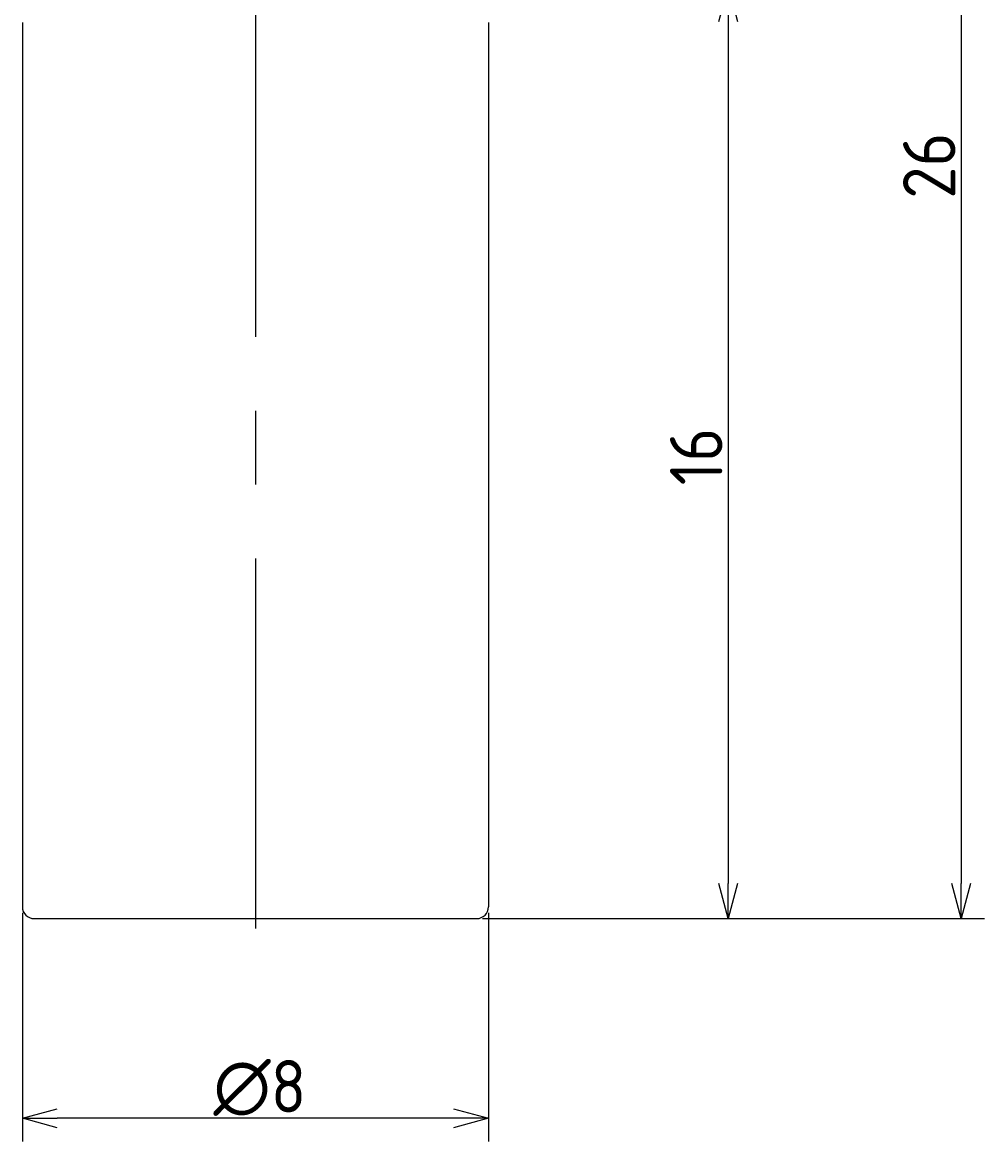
# Model space of a CAD drawing. Extents: x 75.6 to 92.2, y 57.1 to 91.
# Tile 1 of 4: x 75.6 to 92.2, y 57.1 to 76.3. Entities that reach past the tile are written whole.
import ezdxf

# ---------------------------------------------------------------- set-up
doc = ezdxf.new("R2010")
doc.units = 0
doc.header["$LTSCALE"] = 0.2
doc.linetypes.add('CENTER', pattern=[50.8, 31.75, -6.35, 6.35, -6.35])
doc.layers.get('0').update_dxf_attribs({"linetype": 'CONTINUOUS'})
doc.layers.get('DEFPOINTS').update_dxf_attribs({"linetype": 'CONTINUOUS'})
for name, color, linetype in [('18-0-CON', 3, 'CONTINUOUS'), ('18-2-CEN', 1, 'CENTER'), ('35-0-CON', 7, 'CONTINUOUS')]:
    doc.layers.add(name, color=color, linetype=linetype)
doc.styles.add('DIMENSION', font='isocp.shx', dxfattribs={"bigfont": 'bigfont.shx'})
doc.dimstyles.get("Standard").update_dxf_attribs({"dimtxt": 0.18, "dimasz": 0.18, "dimexe": 0.18, "dimexo": 0.0625, "dimgap": 0.09, "dimtad": 0, "dimtih": 1, "dimtoh": 1, "dimzin": 0, "dimcen": 0.09, "dimazin": 3, "dimtfac": 1, "dimtofl": 0, "dimtmove": 0, "dimatfit": 3})

# ---------------------------------------------------------------- blocks, each defined once
blk = doc.blocks.new('_OPEN30')
at = {"color": 0, "linetype": 'BYBLOCK'}
for p, q in [((-1, 0.268), (0, 0)), ((0, 0), (-1, -0.268)), ((0, 0), (-1, 0))]:
    blk.add_line(p, q, dxfattribs=at)
blk = doc.blocks.new('*U93')
at = {"layer": '18-0-CON', "color": 161, "style": 'DIMENSION'}
blk.add_text('26', height=0.9, rotation=90, dxfattribs=at).set_placement((91.663, 73.243))
blk = doc.blocks.new('*D92')
at = {"layer": '18-0-CON', "color": 161}
for p, q in [((81.748, 86.884), (92.163, 86.884)), ((91.763, 86.284), (91.763, 61.484)), ((83.547, 60.884), (92.163, 60.884))]:
    blk.add_line(p, q, dxfattribs=at)
at = {"layer": 'DEFPOINTS', "color": 0}
for p in [(81.648, 86.884), (83.447, 60.884), (91.763, 60.884)]:
    blk.add_point(p, dxfattribs=at)
at = {"layer": '18-0-CON', "color": 161, "xscale": 0.6000000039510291, "yscale": 0.6000000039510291, "zscale": 0.6000000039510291}
for p, rotation in [((91.763, 86.884), 90), ((91.763, 60.884), 270)]:
    blk.add_blockref('_OPEN30', p, dxfattribs=dict(at, rotation=rotation))
at = {"layer": '35-0-CON'}
blk.add_blockref('*U93', (0, 0), dxfattribs=at)
blk = doc.blocks.new('*U97')
at = {"layer": '18-0-CON', "color": 161, "style": 'DIMENSION'}
blk.add_text('16', height=0.9, rotation=90, dxfattribs=at).set_placement((87.663, 68.322))
blk = doc.blocks.new('*D96')
at = {"layer": '18-0-CON', "color": 161}
for p, q in [((83.134, 76.884), (88.163, 76.884)), ((87.763, 76.284), (87.763, 61.484)), ((83.547, 60.884), (88.163, 60.884))]:
    blk.add_line(p, q, dxfattribs=at)
at = {"layer": 'DEFPOINTS', "color": 0}
for p in [(83.034, 76.884), (83.447, 60.884), (87.763, 60.884)]:
    blk.add_point(p, dxfattribs=at)
at = {"layer": '18-0-CON', "color": 161, "xscale": 0.6000000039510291, "yscale": 0.6000000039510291, "zscale": 0.6000000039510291}
for p, rotation in [((87.763, 76.884), 90), ((87.763, 60.884), 270)]:
    blk.add_blockref('_OPEN30', p, dxfattribs=dict(at, rotation=rotation))
at = {"layer": '35-0-CON'}
blk.add_blockref('*U97', (0, 0), dxfattribs=at)
blk = doc.blocks.new('*U109')
at = {"layer": '18-0-CON', "color": 161, "style": 'DIMENSION'}
blk.add_text('∅8', height=0.9, dxfattribs=at).set_placement((78.927, 57.555))
blk = doc.blocks.new('*D108')
at = {"layer": '18-0-CON', "color": 161}
for p, q in [((75.647, 60.984), (75.647, 57.055)), ((83.647, 60.984), (83.647, 57.055)), ((83.047, 57.455), (76.247, 57.455))]:
    blk.add_line(p, q, dxfattribs=at)
at = {"layer": 'DEFPOINTS', "color": 0}
for p in [(75.647, 61.084), (83.647, 61.084), (75.647, 57.455)]:
    blk.add_point(p, dxfattribs=at)
at = {"layer": '18-0-CON', "color": 161, "xscale": 0.6000000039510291, "yscale": 0.6000000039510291, "zscale": 0.6000000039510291, "rotation": 180}
blk.add_blockref('_OPEN30', (75.647, 57.455), dxfattribs=at)
at = {"layer": '18-0-CON', "color": 161, "xscale": 0.6000000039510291, "yscale": 0.6000000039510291, "zscale": 0.6000000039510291}
blk.add_blockref('_OPEN30', (83.647, 57.455), dxfattribs=at)
at = {"layer": '35-0-CON'}
blk.add_blockref('*U109', (0, 0), dxfattribs=at)

msp = doc.modelspace()

# ---------------------------------------------------------------- linework, layer by layer
at = {"layer": '18-2-CEN'}
msp.add_line((79.647, 87.384), (79.647, 60.384), dxfattribs=at)
at = {"layer": '35-0-CON', "color": 7}
for p, q in [((75.647, 76.27), (75.647, 61.084)), ((83.647, 76.27), (83.647, 61.084)), ((75.847, 60.884), (83.447, 60.884))]:
    msp.add_line(p, q, dxfattribs=at)
for centre, start, end in [((75.847, 61.084), 180, 270), ((83.447, 61.084), 270, 0)]:
    msp.add_arc(centre, 0.2, start, end, dxfattribs=at)

# ---------------------------------------------------------------- dimensions: what is measured, and where the dimension line sits
at = {"layer": '18-0-CON'}
for base, p1, picture, middle in [((91.763, 60.884), (81.648, 86.884), '*D92', (91.213, 73.884)), ((87.763, 60.884), (83.034, 76.884), '*D96', (87.213, 68.884))]:
    dim = msp.add_linear_dim(base=base, p1=p1, p2=(83.447, 60.884), angle=270, dimstyle='Standard', override={"dimscale": 0.2}, dxfattribs=at)
    dim.commit()
    dim.dimension.update_dxf_attribs({"geometry": picture, "text_midpoint": middle})
dim = msp.add_linear_dim(base=(75.647, 57.455), p1=(83.647, 61.084), p2=(75.647, 61.084), dimstyle='Standard', override={"dimscale": 0.2, "dimdec": 0, "dimpost": '%%C<>'}, dxfattribs=at)
dim.commit()
dim.dimension.update_dxf_attribs({"geometry": '*D108', "text_midpoint": (79.647, 58.005)})

doc.saveas('drawing.dxf')
